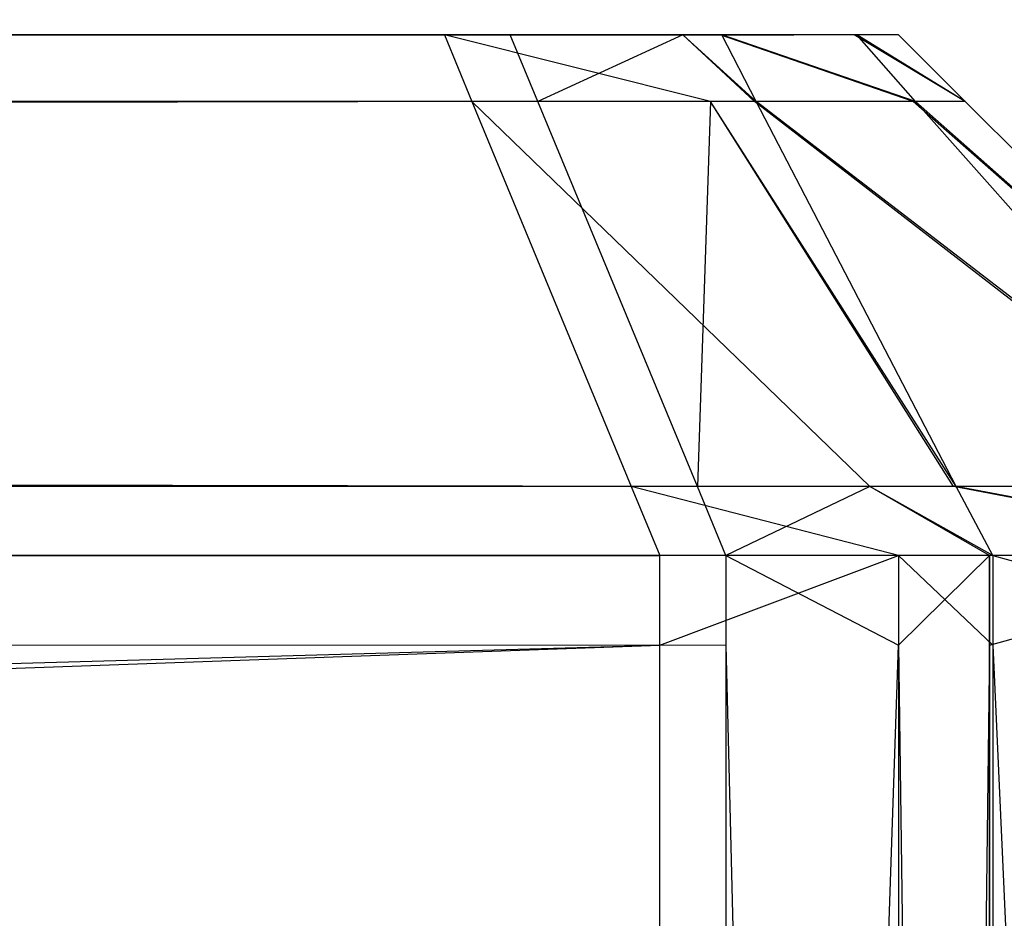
# Model space of a CAD drawing. Extents: x 0 to 0.996, y -0.498 to 0.
# Tile 63 of 85: x 0.98139 to 0.98328, y -0.4835 to -0.48177. Entities that reach past the tile are written whole.
import ezdxf

# ---------------------------------------------------------------- set-up
doc = ezdxf.new("R2010")
doc.units = 0
for name, color, linetype in [('L10_FRONT_FINION_2___REPLACEMTF', 7, 'CONTINUOUS'), ('L11_FRONT_FINION_1___REPLACEMTF', 7, 'CONTINUOUS'), ('L20_FRONT_FINION_2___REPLACEMTF', 7, 'CONTINUOUS'), ('L21_FRONT_FINION_1___REPLACEMTF', 7, 'CONTINUOUS'), ('L28_KORPUS3_2___REPLACEMTFOREMP', 7, 'CONTINUOUS')]:
    doc.layers.add(name, color=color, linetype=linetype)

msp = doc.modelspace()

# ---------------------------------------------------------------- linework, layer by layer
at = {"layer": 'L10_FRONT_FINION_2___REPLACEMTF', "color": 250}
for points, invisible_edges in [([(0.498, -0.4818, 0.348684), (0.982422, -0.4818, 0.348684), (0.982202, -0.4818, 0.348684), (0.498, -0.4818, 0.348684)], 13), ([(0.982422, -0.4818, 0.348684), (0.498, -0.4818, 0.348684), (0.982589, -0.4818, 0.348697), (0.982422, -0.4818, 0.348684)], 10), ([(0.982589, -0.4818, 0.348697), (0.498, -0.4818, 0.348684), (0.498, -0.4818, 0.586336), (0.982589, -0.4818, 0.348697)], 13), ([(0.982589, -0.4818, 0.348697), (0.498, -0.4818, 0.586336), (0.982846, -0.4818, 0.348954), (0.982589, -0.4818, 0.348697)], 10), ([(0.982846, -0.4818, 0.348954), (0.498, -0.4818, 0.586336), (0.982872, -0.4818, 0.349111), (0.982846, -0.4818, 0.348954)], 13), ([(0.982872, -0.4818, 0.349111), (0.498, -0.4818, 0.586336), (0.982872, -0.4818, 0.349407), (0.982872, -0.4818, 0.349111)], 10), ([(0.982872, -0.4818, 0.349407), (0.498, -0.4818, 0.586336), (0.982872, -0.4818, 0.585656), (0.982872, -0.4818, 0.349407)], 13), ([(0.982872, -0.4818, 0.585656), (0.498, -0.4818, 0.586336), (0.982872, -0.4818, 0.585924), (0.982872, -0.4818, 0.585656)], 10), ([(0.982872, -0.4818, 0.585924), (0.498, -0.4818, 0.586336), (0.98285, -0.4818, 0.586062), (0.982872, -0.4818, 0.585924)], 13), ([(0.98285, -0.4818, 0.586062), (0.498, -0.4818, 0.586336), (0.982591, -0.4818, 0.586321), (0.98285, -0.4818, 0.586062)], 15), ([(0.982591, -0.4818, 0.586321), (0.498, -0.4818, 0.586336), (0.982328, -0.4818, 0.586336), (0.982591, -0.4818, 0.586321)], 15), ([(0.498, -0.4818, 0.586336), (0.982328, -0.4818, 0.586538), (0.982328, -0.4818, 0.586336), (0.498, -0.4818, 0.586336)], 13), ([(0.982328, -0.4818, 0.586538), (0.498, -0.4818, 0.586336), (0.498, -0.4818, 0.586538), (0.982328, -0.4818, 0.586538)], 14), ([(0.498, -0.4818, 0.348483), (0.982202, -0.4818, 0.348684), (0.982202, -0.4818, 0.348483), (0.498, -0.4818, 0.348483)], 13), ([(0.982202, -0.4818, 0.348684), (0.498, -0.4818, 0.348483), (0.498, -0.4818, 0.348684), (0.982202, -0.4818, 0.348684)], 14), ([(0.982202, -0.4818, 0.348684), (0.982659, -0.4818, 0.348483), (0.982202, -0.4818, 0.348483), (0.982202, -0.4818, 0.348684)], 13), ([(0.982659, -0.4818, 0.348483), (0.982202, -0.4818, 0.348684), (0.982422, -0.4818, 0.348684), (0.982659, -0.4818, 0.348483)], 14), ([(0.982503, -0.4818, 0.586336), (0.982591, -0.4818, 0.586321), (0.982328, -0.4818, 0.586336), (0.982503, -0.4818, 0.586336)], 15), ([(0.982328, -0.4818, 0.586538), (0.982503, -0.4818, 0.586336), (0.982328, -0.4818, 0.586336), (0.982328, -0.4818, 0.586538)], 13), ([(0.982503, -0.4818, 0.586336), (0.982328, -0.4818, 0.586538), (0.982659, -0.4818, 0.586538), (0.982503, -0.4818, 0.586336)], 14), ([(0.982422, -0.4818, 0.348684), (0.982731, -0.4818, 0.348555), (0.982659, -0.4818, 0.348483), (0.982422, -0.4818, 0.348684)], 13), ([(0.982731, -0.4818, 0.348555), (0.982422, -0.4818, 0.348684), (0.982589, -0.4818, 0.348697), (0.982731, -0.4818, 0.348555)], 14), ([(0.982503, -0.4818, 0.586336), (0.982734, -0.4818, 0.586463), (0.982591, -0.4818, 0.586321), (0.982503, -0.4818, 0.586336)], 13), ([(0.982734, -0.4818, 0.586463), (0.982503, -0.4818, 0.586336), (0.982659, -0.4818, 0.586538), (0.982734, -0.4818, 0.586463)], 14), ([(0.982589, -0.4818, 0.348697), (0.982988, -0.4818, 0.348812), (0.982731, -0.4818, 0.348555), (0.982589, -0.4818, 0.348697)], 13), ([(0.982988, -0.4818, 0.348812), (0.982589, -0.4818, 0.348697), (0.982846, -0.4818, 0.348954), (0.982988, -0.4818, 0.348812)], 14), ([(0.982591, -0.4818, 0.586321), (0.982993, -0.4818, 0.586204), (0.98285, -0.4818, 0.586062), (0.982591, -0.4818, 0.586321)], 13), ([(0.982993, -0.4818, 0.586204), (0.982591, -0.4818, 0.586321), (0.982734, -0.4818, 0.586463), (0.982993, -0.4818, 0.586204)], 14), ([(0.982846, -0.4818, 0.348954), (0.983073, -0.4818, 0.348897), (0.982988, -0.4818, 0.348812), (0.982846, -0.4818, 0.348954)], 13), ([(0.983073, -0.4818, 0.348897), (0.982846, -0.4818, 0.348954), (0.982872, -0.4818, 0.349111), (0.983073, -0.4818, 0.348897)], 14), ([(0.98285, -0.4818, 0.586062), (0.983073, -0.4818, 0.586124), (0.982872, -0.4818, 0.585924), (0.98285, -0.4818, 0.586062)], 13), ([(0.983073, -0.4818, 0.586124), (0.98285, -0.4818, 0.586062), (0.982993, -0.4818, 0.586204), (0.983073, -0.4818, 0.586124)], 14), ([(0.982872, -0.4818, 0.585924), (0.983073, -0.4818, 0.585656), (0.982872, -0.4818, 0.585656), (0.982872, -0.4818, 0.585924)], 13), ([(0.983073, -0.4818, 0.585656), (0.982872, -0.4818, 0.585924), (0.983073, -0.4818, 0.586124), (0.983073, -0.4818, 0.585656)], 14), ([(0.982872, -0.4818, 0.349111), (0.983073, -0.4818, 0.349407), (0.983073, -0.4818, 0.348897), (0.982872, -0.4818, 0.349111)], 13), ([(0.983073, -0.4818, 0.349407), (0.982872, -0.4818, 0.349111), (0.982872, -0.4818, 0.349407), (0.983073, -0.4818, 0.349407)], 14), ([(0.982872, -0.4818, 0.585656), (0.983073, -0.4818, 0.349407), (0.982872, -0.4818, 0.349407), (0.982872, -0.4818, 0.585656)], 13), ([(0.983073, -0.4818, 0.349407), (0.982872, -0.4818, 0.585656), (0.983073, -0.4818, 0.585656), (0.983073, -0.4818, 0.349407)], 14)]:
    msp.add_3dface(points, dxfattribs=dict(at, invisible_edges=invisible_edges))
at = {"layer": 'L11_FRONT_FINION_1___REPLACEMTF', "color": 8}
for points, invisible_edges in [([(0.498, -0.4818, 0.586538), (0.982381, -0.481928, 0.586665), (0.982328, -0.4818, 0.586538), (0.498, -0.4818, 0.586538)], 13), ([(0.982381, -0.481928, 0.586665), (0.498, -0.4818, 0.586538), (0.498, -0.481928, 0.586665), (0.982381, -0.481928, 0.586665)], 14), ([(0.498, -0.481928, 0.348355), (0.982202, -0.4818, 0.348483), (0.982254, -0.481928, 0.348355), (0.498, -0.481928, 0.348355)], 13), ([(0.982202, -0.4818, 0.348483), (0.498, -0.481928, 0.348355), (0.498, -0.4818, 0.348483), (0.982202, -0.4818, 0.348483)], 14), ([(0.982202, -0.4818, 0.348483), (0.982712, -0.481928, 0.348355), (0.982254, -0.481928, 0.348355), (0.982202, -0.4818, 0.348483)], 13), ([(0.982712, -0.481928, 0.348355), (0.982202, -0.4818, 0.348483), (0.982659, -0.4818, 0.348483), (0.982712, -0.481928, 0.348355)], 14), ([(0.982381, -0.481928, 0.586665), (0.982659, -0.4818, 0.586538), (0.982328, -0.4818, 0.586538), (0.982381, -0.481928, 0.586665)], 13), ([(0.982659, -0.4818, 0.586538), (0.982381, -0.481928, 0.586665), (0.982712, -0.481928, 0.586665), (0.982659, -0.4818, 0.586538)], 14), ([(0.982659, -0.4818, 0.586538), (0.9828, -0.481928, 0.586577), (0.982734, -0.4818, 0.586463), (0.982659, -0.4818, 0.586538)], 13), ([(0.9828, -0.481928, 0.586577), (0.982659, -0.4818, 0.586538), (0.982712, -0.481928, 0.586665), (0.9828, -0.481928, 0.586577)], 14), ([(0.982659, -0.4818, 0.348483), (0.982797, -0.481928, 0.34844), (0.982712, -0.481928, 0.348355), (0.982659, -0.4818, 0.348483)], 13), ([(0.982797, -0.481928, 0.34844), (0.982659, -0.4818, 0.348483), (0.982731, -0.4818, 0.348555), (0.982797, -0.481928, 0.34844)], 14), ([(0.982731, -0.4818, 0.348555), (0.983101, -0.481928, 0.348744), (0.982797, -0.481928, 0.34844), (0.982731, -0.4818, 0.348555)], 13), ([(0.983101, -0.481928, 0.348744), (0.982731, -0.4818, 0.348555), (0.982988, -0.4818, 0.348812), (0.983101, -0.481928, 0.348744)], 14), ([(0.982734, -0.4818, 0.586463), (0.983106, -0.481928, 0.586271), (0.982993, -0.4818, 0.586204), (0.982734, -0.4818, 0.586463)], 13), ([(0.983106, -0.481928, 0.586271), (0.982734, -0.4818, 0.586463), (0.9828, -0.481928, 0.586577), (0.983106, -0.481928, 0.586271)], 14), ([(0.982988, -0.4818, 0.348812), (0.983201, -0.481928, 0.348844), (0.983101, -0.481928, 0.348744), (0.982988, -0.4818, 0.348812)], 13), ([(0.983201, -0.481928, 0.348844), (0.982988, -0.4818, 0.348812), (0.983073, -0.4818, 0.348897), (0.983201, -0.481928, 0.348844)], 14), ([(0.982993, -0.4818, 0.586204), (0.983201, -0.481928, 0.586176), (0.983073, -0.4818, 0.586124), (0.982993, -0.4818, 0.586204)], 13), ([(0.983201, -0.481928, 0.586176), (0.982993, -0.4818, 0.586204), (0.983106, -0.481928, 0.586271), (0.983201, -0.481928, 0.586176)], 14), ([(0.983073, -0.4818, 0.349407), (0.983201, -0.481928, 0.585709), (0.983201, -0.481928, 0.349355), (0.983073, -0.4818, 0.349407)], 13), ([(0.983201, -0.481928, 0.585709), (0.983073, -0.4818, 0.349407), (0.983073, -0.4818, 0.585656), (0.983201, -0.481928, 0.585709)], 14), ([(0.983073, -0.4818, 0.348897), (0.983201, -0.481928, 0.349355), (0.983201, -0.481928, 0.348844), (0.983073, -0.4818, 0.348897)], 13), ([(0.983201, -0.481928, 0.349355), (0.983073, -0.4818, 0.348897), (0.983073, -0.4818, 0.349407), (0.983201, -0.481928, 0.349355)], 14), ([(0.983073, -0.4818, 0.586124), (0.983201, -0.481928, 0.585709), (0.983073, -0.4818, 0.585656), (0.983073, -0.4818, 0.586124)], 13), ([(0.983201, -0.481928, 0.585709), (0.983073, -0.4818, 0.586124), (0.983201, -0.481928, 0.586176), (0.983201, -0.481928, 0.585709)], 14), ([(0.498, -0.481928, 0.586665), (0.982687, -0.482667, 0.587405), (0.982381, -0.481928, 0.586665), (0.498, -0.481928, 0.586665)], 13), ([(0.982687, -0.482667, 0.587405), (0.498, -0.481928, 0.586665), (0.498, -0.482667, 0.587405), (0.982687, -0.482667, 0.587405)], 14), ([(0.498, -0.482667, 0.347616), (0.982254, -0.481928, 0.348355), (0.98256, -0.482667, 0.347616), (0.498, -0.482667, 0.347616)], 13), ([(0.982254, -0.481928, 0.348355), (0.498, -0.482667, 0.347616), (0.498, -0.481928, 0.348355), (0.982254, -0.481928, 0.348355)], 14), ([(0.982254, -0.481928, 0.348355), (0.983018, -0.482667, 0.347616), (0.98256, -0.482667, 0.347616), (0.982254, -0.481928, 0.348355)], 13), ([(0.983018, -0.482667, 0.347616), (0.982254, -0.481928, 0.348355), (0.982712, -0.481928, 0.348355), (0.983018, -0.482667, 0.347616)], 14), ([(0.982687, -0.482667, 0.587405), (0.982712, -0.481928, 0.586665), (0.982381, -0.481928, 0.586665), (0.982687, -0.482667, 0.587405)], 13), ([(0.982712, -0.481928, 0.586665), (0.982687, -0.482667, 0.587405), (0.983018, -0.482667, 0.587405), (0.982712, -0.481928, 0.586665)], 14), ([(0.982712, -0.481928, 0.586665), (0.983184, -0.482667, 0.587239), (0.9828, -0.481928, 0.586577), (0.982712, -0.481928, 0.586665)], 13), ([(0.983184, -0.482667, 0.587239), (0.982712, -0.481928, 0.586665), (0.983018, -0.482667, 0.587405), (0.983184, -0.482667, 0.587239)], 14), ([(0.982712, -0.481928, 0.348355), (0.983179, -0.482667, 0.347776), (0.983018, -0.482667, 0.347616), (0.982712, -0.481928, 0.348355)], 13), ([(0.983179, -0.482667, 0.347776), (0.982712, -0.481928, 0.348355), (0.982797, -0.481928, 0.34844), (0.983179, -0.482667, 0.347776)], 14), ([(0.982797, -0.481928, 0.34844), (0.983751, -0.482667, 0.348349), (0.983179, -0.482667, 0.347776), (0.982797, -0.481928, 0.34844)], 13), ([(0.983751, -0.482667, 0.348349), (0.982797, -0.481928, 0.34844), (0.983101, -0.481928, 0.348744), (0.983751, -0.482667, 0.348349)], 14), ([(0.9828, -0.481928, 0.586577), (0.983761, -0.482667, 0.586662), (0.983106, -0.481928, 0.586271), (0.9828, -0.481928, 0.586577)], 13), ([(0.983761, -0.482667, 0.586662), (0.9828, -0.481928, 0.586577), (0.983184, -0.482667, 0.587239), (0.983761, -0.482667, 0.586662)], 14), ([(0.983101, -0.481928, 0.348744), (0.983941, -0.482667, 0.348538), (0.983751, -0.482667, 0.348349), (0.983101, -0.481928, 0.348744)], 13), ([(0.983941, -0.482667, 0.348538), (0.983101, -0.481928, 0.348744), (0.983201, -0.481928, 0.348844), (0.983941, -0.482667, 0.348538)], 14), ([(0.983106, -0.481928, 0.586271), (0.983941, -0.482667, 0.586483), (0.983201, -0.481928, 0.586176), (0.983106, -0.481928, 0.586271)], 13), ([(0.983941, -0.482667, 0.586483), (0.983106, -0.481928, 0.586271), (0.983761, -0.482667, 0.586662), (0.983941, -0.482667, 0.586483)], 14), ([(0.983201, -0.481928, 0.349355), (0.983941, -0.482667, 0.586014), (0.983941, -0.482667, 0.349049), (0.983201, -0.481928, 0.349355)], 13), ([(0.983941, -0.482667, 0.586014), (0.983201, -0.481928, 0.349355), (0.983201, -0.481928, 0.585709), (0.983941, -0.482667, 0.586014)], 14), ([(0.983201, -0.481928, 0.348844), (0.983941, -0.482667, 0.349049), (0.983941, -0.482667, 0.348538), (0.983201, -0.481928, 0.348844)], 13), ([(0.983941, -0.482667, 0.349049), (0.983201, -0.481928, 0.348844), (0.983201, -0.481928, 0.349355), (0.983941, -0.482667, 0.349049)], 14), ([(0.983201, -0.481928, 0.586176), (0.983941, -0.482667, 0.586014), (0.983201, -0.481928, 0.585709), (0.983201, -0.481928, 0.586176)], 13), ([(0.983941, -0.482667, 0.586014), (0.983201, -0.481928, 0.586176), (0.983941, -0.482667, 0.586483), (0.983941, -0.482667, 0.586014)], 14), ([(0.498, -0.4828, 0.347483), (0.98256, -0.482667, 0.347616), (0.982615, -0.4828, 0.347483), (0.498, -0.4828, 0.347483)], 13), ([(0.98256, -0.482667, 0.347616), (0.498, -0.4828, 0.347483), (0.498, -0.482667, 0.347616), (0.98256, -0.482667, 0.347616)], 14), ([(0.498, -0.482667, 0.587405), (0.982742, -0.4828, 0.587538), (0.982687, -0.482667, 0.587405), (0.498, -0.482667, 0.587405)], 13), ([(0.982742, -0.4828, 0.587538), (0.498, -0.482667, 0.587405), (0.498, -0.4828, 0.587538), (0.982742, -0.4828, 0.587538)], 14), ([(0.98256, -0.482667, 0.347616), (0.983073, -0.4828, 0.347483), (0.982615, -0.4828, 0.347483), (0.98256, -0.482667, 0.347616)], 13), ([(0.983073, -0.4828, 0.347483), (0.98256, -0.482667, 0.347616), (0.983018, -0.482667, 0.347616), (0.983073, -0.4828, 0.347483)], 14), ([(0.982742, -0.4828, 0.587538), (0.983018, -0.482667, 0.587405), (0.982687, -0.482667, 0.587405), (0.982742, -0.4828, 0.587538)], 13), ([(0.983018, -0.482667, 0.587405), (0.982742, -0.4828, 0.587538), (0.983073, -0.4828, 0.587538), (0.983018, -0.482667, 0.587405)], 14), ([(0.983018, -0.482667, 0.347616), (0.983248, -0.4828, 0.347657), (0.983073, -0.4828, 0.347483), (0.983018, -0.482667, 0.347616)], 13), ([(0.983248, -0.4828, 0.347657), (0.983018, -0.482667, 0.347616), (0.983179, -0.482667, 0.347776), (0.983248, -0.4828, 0.347657)], 14), ([(0.983018, -0.482667, 0.587405), (0.983254, -0.4828, 0.587358), (0.983184, -0.482667, 0.587239), (0.983018, -0.482667, 0.587405)], 13), ([(0.983254, -0.4828, 0.587358), (0.983018, -0.482667, 0.587405), (0.983073, -0.4828, 0.587538), (0.983254, -0.4828, 0.587358)], 14), ([(0.983179, -0.482667, 0.347776), (0.983868, -0.4828, 0.348278), (0.983248, -0.4828, 0.347657), (0.983179, -0.482667, 0.347776)], 13), ([(0.983868, -0.4828, 0.348278), (0.983179, -0.482667, 0.347776), (0.983751, -0.482667, 0.348349), (0.983868, -0.4828, 0.348278)], 14), ([(0.983184, -0.482667, 0.587239), (0.983879, -0.4828, 0.586732), (0.983761, -0.482667, 0.586662), (0.983184, -0.482667, 0.587239)], 13), ([(0.983879, -0.4828, 0.586732), (0.983184, -0.482667, 0.587239), (0.983254, -0.4828, 0.587358), (0.983879, -0.4828, 0.586732)], 14), ([(0.982742, -0.482972, 0.587538), (0.498, -0.4828, 0.587538), (0.498, -0.482972, 0.587538), (0.982742, -0.482972, 0.587538)], 13), ([(0.498, -0.4828, 0.587538), (0.982742, -0.482972, 0.587538), (0.982742, -0.4828, 0.587538), (0.498, -0.4828, 0.587538)], 14), ([(0.982615, -0.4828, 0.347483), (0.498, -0.482972, 0.347483), (0.498, -0.4828, 0.347483), (0.982615, -0.4828, 0.347483)], 13), ([(0.498, -0.482972, 0.347483), (0.982615, -0.4828, 0.347483), (0.982615, -0.482972, 0.347483), (0.498, -0.482972, 0.347483)], 14), ([(0.983073, -0.4828, 0.347483), (0.982615, -0.482972, 0.347483), (0.982615, -0.4828, 0.347483), (0.983073, -0.4828, 0.347483)], 13), ([(0.982615, -0.482972, 0.347483), (0.983073, -0.4828, 0.347483), (0.983073, -0.482972, 0.347483), (0.982615, -0.482972, 0.347483)], 14), ([(0.983073, -0.482972, 0.587538), (0.982742, -0.4828, 0.587538), (0.982742, -0.482972, 0.587538), (0.983073, -0.482972, 0.587538)], 13), ([(0.982742, -0.4828, 0.587538), (0.983073, -0.482972, 0.587538), (0.983073, -0.4828, 0.587538), (0.982742, -0.4828, 0.587538)], 14), ([(0.983254, -0.482972, 0.587358), (0.983073, -0.4828, 0.587538), (0.983073, -0.482972, 0.587538), (0.983254, -0.482972, 0.587358)], 13), ([(0.983073, -0.4828, 0.587538), (0.983254, -0.482972, 0.587358), (0.983254, -0.4828, 0.587358), (0.983073, -0.4828, 0.587538)], 14), ([(0.983073, -0.482972, 0.347483), (0.983248, -0.4828, 0.347657), (0.983248, -0.482972, 0.347657), (0.983073, -0.482972, 0.347483)], 13), ([(0.983248, -0.4828, 0.347657), (0.983073, -0.482972, 0.347483), (0.983073, -0.4828, 0.347483), (0.983248, -0.4828, 0.347657)], 14), ([(0.983868, -0.4828, 0.348278), (0.983248, -0.482972, 0.347657), (0.983248, -0.4828, 0.347657), (0.983868, -0.4828, 0.348278)], 13), ([(0.983248, -0.482972, 0.347657), (0.983868, -0.4828, 0.348278), (0.983868, -0.482972, 0.348278), (0.983248, -0.482972, 0.347657)], 14), ([(0.983879, -0.482972, 0.586732), (0.983254, -0.4828, 0.587358), (0.983254, -0.482972, 0.587358), (0.983879, -0.482972, 0.586732)], 13), ([(0.983254, -0.4828, 0.587358), (0.983879, -0.482972, 0.586732), (0.983879, -0.4828, 0.586732), (0.983254, -0.4828, 0.587358)], 14), ([(0.982742, -0.496624, 0.587538), (0.498, -0.482972, 0.587538), (0.498, -0.496624, 0.587538), (0.982742, -0.496624, 0.587538)], 13), ([(0.498, -0.482972, 0.587538), (0.982742, -0.496624, 0.587538), (0.982742, -0.482972, 0.587538), (0.498, -0.482972, 0.587538)], 14), ([(0.982615, -0.482972, 0.347483), (0.498, -0.496624, 0.347483), (0.498, -0.482972, 0.347483), (0.982615, -0.482972, 0.347483)], 13), ([(0.498, -0.496624, 0.347483), (0.982615, -0.482972, 0.347483), (0.982615, -0.496624, 0.347483), (0.498, -0.496624, 0.347483)], 14), ([(0.983073, -0.482972, 0.347483), (0.982615, -0.496624, 0.347483), (0.982615, -0.482972, 0.347483), (0.983073, -0.482972, 0.347483)], 13), ([(0.982615, -0.496624, 0.347483), (0.983073, -0.482972, 0.347483), (0.983073, -0.496624, 0.347483), (0.982615, -0.496624, 0.347483)], 14), ([(0.983073, -0.496624, 0.587538), (0.982742, -0.482972, 0.587538), (0.982742, -0.496624, 0.587538), (0.983073, -0.496624, 0.587538)], 13), ([(0.982742, -0.482972, 0.587538), (0.983073, -0.496624, 0.587538), (0.983073, -0.482972, 0.587538), (0.982742, -0.482972, 0.587538)], 14), ([(0.983254, -0.496624, 0.587358), (0.983073, -0.482972, 0.587538), (0.983073, -0.496624, 0.587538), (0.983254, -0.496624, 0.587358)], 13), ([(0.983073, -0.482972, 0.587538), (0.983254, -0.496624, 0.587358), (0.983254, -0.482972, 0.587358), (0.983073, -0.482972, 0.587538)], 14), ([(0.983073, -0.496624, 0.347483), (0.983248, -0.482972, 0.347657), (0.983248, -0.496624, 0.347657), (0.983073, -0.496624, 0.347483)], 13), ([(0.983248, -0.482972, 0.347657), (0.983073, -0.496624, 0.347483), (0.983073, -0.482972, 0.347483), (0.983248, -0.482972, 0.347657)], 14), ([(0.983868, -0.482972, 0.348278), (0.983248, -0.496624, 0.347657), (0.983248, -0.482972, 0.347657), (0.983868, -0.482972, 0.348278)], 13), ([(0.983248, -0.496624, 0.347657), (0.983868, -0.482972, 0.348278), (0.983868, -0.496624, 0.348278), (0.983248, -0.496624, 0.347657)], 14), ([(0.983879, -0.496624, 0.586732), (0.983254, -0.482972, 0.587358), (0.983254, -0.496624, 0.587358), (0.983879, -0.496624, 0.586732)], 13), ([(0.983254, -0.482972, 0.587358), (0.983879, -0.496624, 0.586732), (0.983879, -0.482972, 0.586732), (0.983254, -0.482972, 0.587358)], 14)]:
    msp.add_3dface(points, dxfattribs=dict(at, invisible_edges=invisible_edges))
at = {"layer": 'L20_FRONT_FINION_2___REPLACEMTF', "color": 250}
for points, invisible_edges in [([(0.598, -0.4818, 0.343412), (0.982202, -0.4818, 0.011786), (0.598, -0.4818, 0.011786), (0.598, -0.4818, 0.343412)], 13), ([(0.982202, -0.4818, 0.011786), (0.598, -0.4818, 0.343412), (0.982576, -0.4818, 0.011786), (0.982202, -0.4818, 0.011786)], 10), ([(0.982576, -0.4818, 0.011786), (0.598, -0.4818, 0.343412), (0.982589, -0.4818, 0.0118), (0.982576, -0.4818, 0.011786)], 13), ([(0.982589, -0.4818, 0.0118), (0.598, -0.4818, 0.343412), (0.982846, -0.4818, 0.012057), (0.982589, -0.4818, 0.0118)], 10), ([(0.982846, -0.4818, 0.012057), (0.598, -0.4818, 0.343412), (0.982872, -0.4818, 0.012083), (0.982846, -0.4818, 0.012057)], 13), ([(0.982872, -0.4818, 0.012083), (0.598, -0.4818, 0.343412), (0.982872, -0.4818, 0.012509), (0.982872, -0.4818, 0.012083)], 10), ([(0.982872, -0.4818, 0.012509), (0.598, -0.4818, 0.343412), (0.982872, -0.4818, 0.342732), (0.982872, -0.4818, 0.012509)], 13), ([(0.982872, -0.4818, 0.342732), (0.598, -0.4818, 0.343412), (0.982872, -0.4818, 0.343), (0.982872, -0.4818, 0.342732)], 10), ([(0.982872, -0.4818, 0.343), (0.598, -0.4818, 0.343412), (0.98285, -0.4818, 0.343138), (0.982872, -0.4818, 0.343)], 15), ([(0.98285, -0.4818, 0.343138), (0.598, -0.4818, 0.343412), (0.982591, -0.4818, 0.343397), (0.98285, -0.4818, 0.343138)], 15), ([(0.982591, -0.4818, 0.343397), (0.598, -0.4818, 0.343412), (0.982503, -0.4818, 0.343412), (0.982591, -0.4818, 0.343397)], 15), ([(0.982503, -0.4818, 0.343412), (0.598, -0.4818, 0.343412), (0.982328, -0.4818, 0.343412), (0.982503, -0.4818, 0.343412)], 9), ([(0.598, -0.4818, 0.343614), (0.982328, -0.4818, 0.343412), (0.598, -0.4818, 0.343412), (0.598, -0.4818, 0.343614)], 13), ([(0.982328, -0.4818, 0.343412), (0.598, -0.4818, 0.343614), (0.982328, -0.4818, 0.343614), (0.982328, -0.4818, 0.343412)], 14), ([(0.598, -0.4818, 0.011786), (0.982202, -0.4818, 0.011585), (0.598, -0.4818, 0.011585), (0.598, -0.4818, 0.011786)], 13), ([(0.982202, -0.4818, 0.011585), (0.598, -0.4818, 0.011786), (0.982202, -0.4818, 0.011786), (0.982202, -0.4818, 0.011585)], 14), ([(0.982202, -0.4818, 0.011786), (0.982659, -0.4818, 0.011585), (0.982202, -0.4818, 0.011585), (0.982202, -0.4818, 0.011786)], 13), ([(0.982659, -0.4818, 0.011585), (0.982202, -0.4818, 0.011786), (0.982576, -0.4818, 0.011786), (0.982659, -0.4818, 0.011585)], 14), ([(0.982328, -0.4818, 0.343614), (0.982503, -0.4818, 0.343412), (0.982328, -0.4818, 0.343412), (0.982328, -0.4818, 0.343614)], 13), ([(0.982503, -0.4818, 0.343412), (0.982328, -0.4818, 0.343614), (0.982659, -0.4818, 0.343614), (0.982503, -0.4818, 0.343412)], 14), ([(0.982503, -0.4818, 0.343412), (0.982734, -0.4818, 0.343539), (0.982591, -0.4818, 0.343397), (0.982503, -0.4818, 0.343412)], 13), ([(0.982734, -0.4818, 0.343539), (0.982503, -0.4818, 0.343412), (0.982659, -0.4818, 0.343614), (0.982734, -0.4818, 0.343539)], 14), ([(0.982576, -0.4818, 0.011786), (0.982731, -0.4818, 0.011657), (0.982659, -0.4818, 0.011585), (0.982576, -0.4818, 0.011786)], 13), ([(0.982731, -0.4818, 0.011657), (0.982576, -0.4818, 0.011786), (0.982589, -0.4818, 0.0118), (0.982731, -0.4818, 0.011657)], 14), ([(0.982589, -0.4818, 0.0118), (0.982988, -0.4818, 0.011914), (0.982731, -0.4818, 0.011657), (0.982589, -0.4818, 0.0118)], 13), ([(0.982988, -0.4818, 0.011914), (0.982589, -0.4818, 0.0118), (0.982846, -0.4818, 0.012057), (0.982988, -0.4818, 0.011914)], 14), ([(0.982591, -0.4818, 0.343397), (0.982993, -0.4818, 0.34328), (0.98285, -0.4818, 0.343138), (0.982591, -0.4818, 0.343397)], 13), ([(0.982993, -0.4818, 0.34328), (0.982591, -0.4818, 0.343397), (0.982734, -0.4818, 0.343539), (0.982993, -0.4818, 0.34328)], 14), ([(0.982846, -0.4818, 0.012057), (0.983073, -0.4818, 0.011999), (0.982988, -0.4818, 0.011914), (0.982846, -0.4818, 0.012057)], 13), ([(0.983073, -0.4818, 0.011999), (0.982846, -0.4818, 0.012057), (0.982872, -0.4818, 0.012083), (0.983073, -0.4818, 0.011999)], 14), ([(0.98285, -0.4818, 0.343138), (0.983073, -0.4818, 0.3432), (0.982872, -0.4818, 0.343), (0.98285, -0.4818, 0.343138)], 13), ([(0.983073, -0.4818, 0.3432), (0.98285, -0.4818, 0.343138), (0.982993, -0.4818, 0.34328), (0.983073, -0.4818, 0.3432)], 14), ([(0.982872, -0.4818, 0.343), (0.983073, -0.4818, 0.342732), (0.982872, -0.4818, 0.342732), (0.982872, -0.4818, 0.343)], 13), ([(0.983073, -0.4818, 0.342732), (0.982872, -0.4818, 0.343), (0.983073, -0.4818, 0.3432), (0.983073, -0.4818, 0.342732)], 14), ([(0.982872, -0.4818, 0.012083), (0.983073, -0.4818, 0.012509), (0.983073, -0.4818, 0.011999), (0.982872, -0.4818, 0.012083)], 13), ([(0.983073, -0.4818, 0.012509), (0.982872, -0.4818, 0.012083), (0.982872, -0.4818, 0.012509), (0.983073, -0.4818, 0.012509)], 14), ([(0.982872, -0.4818, 0.342732), (0.983073, -0.4818, 0.012509), (0.982872, -0.4818, 0.012509), (0.982872, -0.4818, 0.342732)], 13), ([(0.983073, -0.4818, 0.012509), (0.982872, -0.4818, 0.342732), (0.983073, -0.4818, 0.342732), (0.983073, -0.4818, 0.012509)], 14)]:
    msp.add_3dface(points, dxfattribs=dict(at, invisible_edges=invisible_edges))
at = {"layer": 'L21_FRONT_FINION_1___REPLACEMTF', "color": 8}
for points, invisible_edges in [([(0.598, -0.481928, 0.343741), (0.982328, -0.4818, 0.343614), (0.598, -0.4818, 0.343614), (0.598, -0.481928, 0.343741)], 13), ([(0.982328, -0.4818, 0.343614), (0.598, -0.481928, 0.343741), (0.982381, -0.481928, 0.343741), (0.982328, -0.4818, 0.343614)], 14), ([(0.598, -0.4818, 0.011585), (0.982254, -0.481928, 0.011457), (0.598, -0.481928, 0.011457), (0.598, -0.4818, 0.011585)], 13), ([(0.982254, -0.481928, 0.011457), (0.598, -0.4818, 0.011585), (0.982202, -0.4818, 0.011585), (0.982254, -0.481928, 0.011457)], 14), ([(0.982202, -0.4818, 0.011585), (0.982712, -0.481928, 0.011457), (0.982254, -0.481928, 0.011457), (0.982202, -0.4818, 0.011585)], 13), ([(0.982712, -0.481928, 0.011457), (0.982202, -0.4818, 0.011585), (0.982659, -0.4818, 0.011585), (0.982712, -0.481928, 0.011457)], 14), ([(0.982381, -0.481928, 0.343741), (0.982659, -0.4818, 0.343614), (0.982328, -0.4818, 0.343614), (0.982381, -0.481928, 0.343741)], 13), ([(0.982659, -0.4818, 0.343614), (0.982381, -0.481928, 0.343741), (0.982712, -0.481928, 0.343741), (0.982659, -0.4818, 0.343614)], 14), ([(0.982659, -0.4818, 0.343614), (0.9828, -0.481928, 0.343653), (0.982734, -0.4818, 0.343539), (0.982659, -0.4818, 0.343614)], 13), ([(0.9828, -0.481928, 0.343653), (0.982659, -0.4818, 0.343614), (0.982712, -0.481928, 0.343741), (0.9828, -0.481928, 0.343653)], 14), ([(0.982659, -0.4818, 0.011585), (0.982797, -0.481928, 0.011543), (0.982712, -0.481928, 0.011457), (0.982659, -0.4818, 0.011585)], 13), ([(0.982797, -0.481928, 0.011543), (0.982659, -0.4818, 0.011585), (0.982731, -0.4818, 0.011657), (0.982797, -0.481928, 0.011543)], 14), ([(0.982731, -0.4818, 0.011657), (0.983101, -0.481928, 0.011846), (0.982797, -0.481928, 0.011543), (0.982731, -0.4818, 0.011657)], 13), ([(0.983101, -0.481928, 0.011846), (0.982731, -0.4818, 0.011657), (0.982988, -0.4818, 0.011914), (0.983101, -0.481928, 0.011846)], 14), ([(0.982734, -0.4818, 0.343539), (0.983106, -0.481928, 0.343348), (0.982993, -0.4818, 0.34328), (0.982734, -0.4818, 0.343539)], 13), ([(0.983106, -0.481928, 0.343348), (0.982734, -0.4818, 0.343539), (0.9828, -0.481928, 0.343653), (0.983106, -0.481928, 0.343348)], 14), ([(0.982988, -0.4818, 0.011914), (0.983201, -0.481928, 0.011946), (0.983101, -0.481928, 0.011846), (0.982988, -0.4818, 0.011914)], 13), ([(0.983201, -0.481928, 0.011946), (0.982988, -0.4818, 0.011914), (0.983073, -0.4818, 0.011999), (0.983201, -0.481928, 0.011946)], 14), ([(0.982993, -0.4818, 0.34328), (0.983201, -0.481928, 0.343252), (0.983073, -0.4818, 0.3432), (0.982993, -0.4818, 0.34328)], 13), ([(0.983201, -0.481928, 0.343252), (0.982993, -0.4818, 0.34328), (0.983106, -0.481928, 0.343348), (0.983201, -0.481928, 0.343252)], 14), ([(0.983073, -0.4818, 0.012509), (0.983201, -0.481928, 0.342785), (0.983201, -0.481928, 0.012457), (0.983073, -0.4818, 0.012509)], 13), ([(0.983201, -0.481928, 0.342785), (0.983073, -0.4818, 0.012509), (0.983073, -0.4818, 0.342732), (0.983201, -0.481928, 0.342785)], 14), ([(0.983073, -0.4818, 0.011999), (0.983201, -0.481928, 0.012457), (0.983201, -0.481928, 0.011946), (0.983073, -0.4818, 0.011999)], 13), ([(0.983201, -0.481928, 0.012457), (0.983073, -0.4818, 0.011999), (0.983073, -0.4818, 0.012509), (0.983201, -0.481928, 0.012457)], 14), ([(0.983073, -0.4818, 0.3432), (0.983201, -0.481928, 0.342785), (0.983073, -0.4818, 0.342732), (0.983073, -0.4818, 0.3432)], 13), ([(0.983201, -0.481928, 0.342785), (0.983073, -0.4818, 0.3432), (0.983201, -0.481928, 0.343252), (0.983201, -0.481928, 0.342785)], 14), ([(0.598, -0.482667, 0.344481), (0.982381, -0.481928, 0.343741), (0.598, -0.481928, 0.343741), (0.598, -0.482667, 0.344481)], 13), ([(0.982381, -0.481928, 0.343741), (0.598, -0.482667, 0.344481), (0.982687, -0.482667, 0.344481), (0.982381, -0.481928, 0.343741)], 14), ([(0.598, -0.481928, 0.011457), (0.98256, -0.482667, 0.010718), (0.598, -0.482667, 0.010718), (0.598, -0.481928, 0.011457)], 13), ([(0.98256, -0.482667, 0.010718), (0.598, -0.481928, 0.011457), (0.982254, -0.481928, 0.011457), (0.98256, -0.482667, 0.010718)], 14), ([(0.982254, -0.481928, 0.011457), (0.983018, -0.482667, 0.010718), (0.98256, -0.482667, 0.010718), (0.982254, -0.481928, 0.011457)], 13), ([(0.983018, -0.482667, 0.010718), (0.982254, -0.481928, 0.011457), (0.982712, -0.481928, 0.011457), (0.983018, -0.482667, 0.010718)], 14), ([(0.982687, -0.482667, 0.344481), (0.982712, -0.481928, 0.343741), (0.982381, -0.481928, 0.343741), (0.982687, -0.482667, 0.344481)], 13), ([(0.982712, -0.481928, 0.343741), (0.982687, -0.482667, 0.344481), (0.983018, -0.482667, 0.344481), (0.982712, -0.481928, 0.343741)], 14), ([(0.982712, -0.481928, 0.343741), (0.983184, -0.482667, 0.344315), (0.9828, -0.481928, 0.343653), (0.982712, -0.481928, 0.343741)], 13), ([(0.983184, -0.482667, 0.344315), (0.982712, -0.481928, 0.343741), (0.983018, -0.482667, 0.344481), (0.983184, -0.482667, 0.344315)], 14), ([(0.982712, -0.481928, 0.011457), (0.983179, -0.482667, 0.010879), (0.983018, -0.482667, 0.010718), (0.982712, -0.481928, 0.011457)], 13), ([(0.983179, -0.482667, 0.010879), (0.982712, -0.481928, 0.011457), (0.982797, -0.481928, 0.011543), (0.983179, -0.482667, 0.010879)], 14), ([(0.982797, -0.481928, 0.011543), (0.983751, -0.482667, 0.011451), (0.983179, -0.482667, 0.010879), (0.982797, -0.481928, 0.011543)], 13), ([(0.983751, -0.482667, 0.011451), (0.982797, -0.481928, 0.011543), (0.983101, -0.481928, 0.011846), (0.983751, -0.482667, 0.011451)], 14), ([(0.9828, -0.481928, 0.343653), (0.983761, -0.482667, 0.343738), (0.983106, -0.481928, 0.343348), (0.9828, -0.481928, 0.343653)], 13), ([(0.983761, -0.482667, 0.343738), (0.9828, -0.481928, 0.343653), (0.983184, -0.482667, 0.344315), (0.983761, -0.482667, 0.343738)], 14), ([(0.983101, -0.481928, 0.011846), (0.983941, -0.482667, 0.01164), (0.983751, -0.482667, 0.011451), (0.983101, -0.481928, 0.011846)], 13), ([(0.983941, -0.482667, 0.01164), (0.983101, -0.481928, 0.011846), (0.983201, -0.481928, 0.011946), (0.983941, -0.482667, 0.01164)], 14), ([(0.983106, -0.481928, 0.343348), (0.983941, -0.482667, 0.343559), (0.983201, -0.481928, 0.343252), (0.983106, -0.481928, 0.343348)], 13), ([(0.983941, -0.482667, 0.343559), (0.983106, -0.481928, 0.343348), (0.983761, -0.482667, 0.343738), (0.983941, -0.482667, 0.343559)], 14), ([(0.983201, -0.481928, 0.012457), (0.983941, -0.482667, 0.34309), (0.983941, -0.482667, 0.012151), (0.983201, -0.481928, 0.012457)], 13), ([(0.983941, -0.482667, 0.34309), (0.983201, -0.481928, 0.012457), (0.983201, -0.481928, 0.342785), (0.983941, -0.482667, 0.34309)], 14), ([(0.983201, -0.481928, 0.011946), (0.983941, -0.482667, 0.012151), (0.983941, -0.482667, 0.01164), (0.983201, -0.481928, 0.011946)], 13), ([(0.983941, -0.482667, 0.012151), (0.983201, -0.481928, 0.011946), (0.983201, -0.481928, 0.012457), (0.983941, -0.482667, 0.012151)], 14), ([(0.983201, -0.481928, 0.343252), (0.983941, -0.482667, 0.34309), (0.983201, -0.481928, 0.342785), (0.983201, -0.481928, 0.343252)], 13), ([(0.983941, -0.482667, 0.34309), (0.983201, -0.481928, 0.343252), (0.983941, -0.482667, 0.343559), (0.983941, -0.482667, 0.34309)], 14), ([(0.598, -0.482667, 0.010718), (0.982615, -0.4828, 0.010585), (0.598, -0.4828, 0.010585), (0.598, -0.482667, 0.010718)], 13), ([(0.982615, -0.4828, 0.010585), (0.598, -0.482667, 0.010718), (0.98256, -0.482667, 0.010718), (0.982615, -0.4828, 0.010585)], 14), ([(0.598, -0.4828, 0.344614), (0.982687, -0.482667, 0.344481), (0.598, -0.482667, 0.344481), (0.598, -0.4828, 0.344614)], 13), ([(0.982687, -0.482667, 0.344481), (0.598, -0.4828, 0.344614), (0.982742, -0.4828, 0.344614), (0.982687, -0.482667, 0.344481)], 14), ([(0.98256, -0.482667, 0.010718), (0.983073, -0.4828, 0.010585), (0.982615, -0.4828, 0.010585), (0.98256, -0.482667, 0.010718)], 13), ([(0.983073, -0.4828, 0.010585), (0.98256, -0.482667, 0.010718), (0.983018, -0.482667, 0.010718), (0.983073, -0.4828, 0.010585)], 14), ([(0.982742, -0.4828, 0.344614), (0.983018, -0.482667, 0.344481), (0.982687, -0.482667, 0.344481), (0.982742, -0.4828, 0.344614)], 13), ([(0.983018, -0.482667, 0.344481), (0.982742, -0.4828, 0.344614), (0.983073, -0.4828, 0.344614), (0.983018, -0.482667, 0.344481)], 14), ([(0.983018, -0.482667, 0.010718), (0.983248, -0.4828, 0.010759), (0.983073, -0.4828, 0.010585), (0.983018, -0.482667, 0.010718)], 13), ([(0.983248, -0.4828, 0.010759), (0.983018, -0.482667, 0.010718), (0.983179, -0.482667, 0.010879), (0.983248, -0.4828, 0.010759)], 14), ([(0.983018, -0.482667, 0.344481), (0.983254, -0.4828, 0.344434), (0.983184, -0.482667, 0.344315), (0.983018, -0.482667, 0.344481)], 13), ([(0.983254, -0.4828, 0.344434), (0.983018, -0.482667, 0.344481), (0.983073, -0.4828, 0.344614), (0.983254, -0.4828, 0.344434)], 14), ([(0.983179, -0.482667, 0.010879), (0.983868, -0.4828, 0.01138), (0.983248, -0.4828, 0.010759), (0.983179, -0.482667, 0.010879)], 13), ([(0.983868, -0.4828, 0.01138), (0.983179, -0.482667, 0.010879), (0.983751, -0.482667, 0.011451), (0.983868, -0.4828, 0.01138)], 14), ([(0.983184, -0.482667, 0.344315), (0.983879, -0.4828, 0.343809), (0.983761, -0.482667, 0.343738), (0.983184, -0.482667, 0.344315)], 13), ([(0.983879, -0.4828, 0.343809), (0.983184, -0.482667, 0.344315), (0.983254, -0.4828, 0.344434), (0.983879, -0.4828, 0.343809)], 14), ([(0.982742, -0.482972, 0.344614), (0.598, -0.4828, 0.344614), (0.598, -0.482972, 0.344614), (0.982742, -0.482972, 0.344614)], 13), ([(0.598, -0.4828, 0.344614), (0.982742, -0.482972, 0.344614), (0.982742, -0.4828, 0.344614), (0.598, -0.4828, 0.344614)], 14), ([(0.982615, -0.4828, 0.010585), (0.598, -0.482972, 0.010585), (0.598, -0.4828, 0.010585), (0.982615, -0.4828, 0.010585)], 13), ([(0.598, -0.482972, 0.010585), (0.982615, -0.4828, 0.010585), (0.982615, -0.482972, 0.010585), (0.598, -0.482972, 0.010585)], 14), ([(0.983073, -0.4828, 0.010585), (0.982615, -0.482972, 0.010585), (0.982615, -0.4828, 0.010585), (0.983073, -0.4828, 0.010585)], 13), ([(0.982615, -0.482972, 0.010585), (0.983073, -0.4828, 0.010585), (0.983073, -0.482972, 0.010585), (0.982615, -0.482972, 0.010585)], 14), ([(0.983073, -0.482972, 0.344614), (0.982742, -0.4828, 0.344614), (0.982742, -0.482972, 0.344614), (0.983073, -0.482972, 0.344614)], 13), ([(0.982742, -0.4828, 0.344614), (0.983073, -0.482972, 0.344614), (0.983073, -0.4828, 0.344614), (0.982742, -0.4828, 0.344614)], 14), ([(0.983254, -0.482972, 0.344434), (0.983073, -0.4828, 0.344614), (0.983073, -0.482972, 0.344614), (0.983254, -0.482972, 0.344434)], 13), ([(0.983073, -0.4828, 0.344614), (0.983254, -0.482972, 0.344434), (0.983254, -0.4828, 0.344434), (0.983073, -0.4828, 0.344614)], 14), ([(0.983073, -0.482972, 0.010585), (0.983248, -0.4828, 0.010759), (0.983248, -0.482972, 0.010759), (0.983073, -0.482972, 0.010585)], 13), ([(0.983248, -0.4828, 0.010759), (0.983073, -0.482972, 0.010585), (0.983073, -0.4828, 0.010585), (0.983248, -0.4828, 0.010759)], 14), ([(0.983868, -0.4828, 0.01138), (0.983248, -0.482972, 0.010759), (0.983248, -0.4828, 0.010759), (0.983868, -0.4828, 0.01138)], 13), ([(0.983248, -0.482972, 0.010759), (0.983868, -0.4828, 0.01138), (0.983868, -0.482972, 0.01138), (0.983248, -0.482972, 0.010759)], 14), ([(0.983879, -0.482972, 0.343809), (0.983254, -0.4828, 0.344434), (0.983254, -0.482972, 0.344434), (0.983879, -0.482972, 0.343809)], 13), ([(0.983254, -0.4828, 0.344434), (0.983879, -0.482972, 0.343809), (0.983879, -0.4828, 0.343809), (0.983254, -0.4828, 0.344434)], 14), ([(0.982742, -0.496624, 0.344614), (0.598, -0.482972, 0.344614), (0.598, -0.496624, 0.344614), (0.982742, -0.496624, 0.344614)], 13), ([(0.598, -0.482972, 0.344614), (0.982742, -0.496624, 0.344614), (0.982742, -0.482972, 0.344614), (0.598, -0.482972, 0.344614)], 14), ([(0.982615, -0.482972, 0.010585), (0.598, -0.496624, 0.010585), (0.598, -0.482972, 0.010585), (0.982615, -0.482972, 0.010585)], 13), ([(0.598, -0.496624, 0.010585), (0.982615, -0.482972, 0.010585), (0.982615, -0.496624, 0.010585), (0.598, -0.496624, 0.010585)], 14), ([(0.983073, -0.482972, 0.010585), (0.982615, -0.496624, 0.010585), (0.982615, -0.482972, 0.010585), (0.983073, -0.482972, 0.010585)], 13), ([(0.982615, -0.496624, 0.010585), (0.983073, -0.482972, 0.010585), (0.983073, -0.496624, 0.010585), (0.982615, -0.496624, 0.010585)], 14), ([(0.983073, -0.496624, 0.344614), (0.982742, -0.482972, 0.344614), (0.982742, -0.496624, 0.344614), (0.983073, -0.496624, 0.344614)], 13), ([(0.982742, -0.482972, 0.344614), (0.983073, -0.496624, 0.344614), (0.983073, -0.482972, 0.344614), (0.982742, -0.482972, 0.344614)], 14), ([(0.983254, -0.496624, 0.344434), (0.983073, -0.482972, 0.344614), (0.983073, -0.496624, 0.344614), (0.983254, -0.496624, 0.344434)], 13), ([(0.983073, -0.482972, 0.344614), (0.983254, -0.496624, 0.344434), (0.983254, -0.482972, 0.344434), (0.983073, -0.482972, 0.344614)], 14), ([(0.983073, -0.496624, 0.010585), (0.983248, -0.482972, 0.010759), (0.983248, -0.496624, 0.010759), (0.983073, -0.496624, 0.010585)], 13), ([(0.983248, -0.482972, 0.010759), (0.983073, -0.496624, 0.010585), (0.983073, -0.482972, 0.010585), (0.983248, -0.482972, 0.010759)], 14), ([(0.983868, -0.482972, 0.01138), (0.983248, -0.496624, 0.010759), (0.983248, -0.482972, 0.010759), (0.983868, -0.482972, 0.01138)], 13), ([(0.983248, -0.496624, 0.010759), (0.983868, -0.482972, 0.01138), (0.983868, -0.496624, 0.01138), (0.983248, -0.496624, 0.010759)], 14), ([(0.983879, -0.496624, 0.343809), (0.983254, -0.482972, 0.344434), (0.983254, -0.496624, 0.344434), (0.983879, -0.496624, 0.343809)], 13), ([(0.983254, -0.482972, 0.344434), (0.983879, -0.496624, 0.343809), (0.983879, -0.482972, 0.343809), (0.983254, -0.482972, 0.344434)], 14)]:
    msp.add_3dface(points, dxfattribs=dict(at, invisible_edges=invisible_edges))
at = {"layer": 'L28_KORPUS3_2___REPLACEMTFOREMP', "color": 8}
for points, invisible_edges in [([(0.995088, -0.000595), (0.098, -0.497407), (0.098, -0.000595), (0.995088, -0.000595)], 13), ([(0.098, -0.497407), (0.995088, -0.000595), (0.995091, -0.497407), (0.098, -0.497407)], 10), ([(0.098, -0.497405, 0.00769), (0.995088, -0.000597, 0.00769), (0.098, -0.000597, 0.00769), (0.098, -0.497405, 0.00769)], 13), ([(0.995088, -0.000597, 0.00769), (0.098, -0.497405, 0.00769), (0.995091, -0.497405, 0.00769), (0.995088, -0.000597, 0.00769)], 10)]:
    msp.add_3dface(points, dxfattribs=dict(at, invisible_edges=invisible_edges))

doc.saveas('drawing.dxf')
